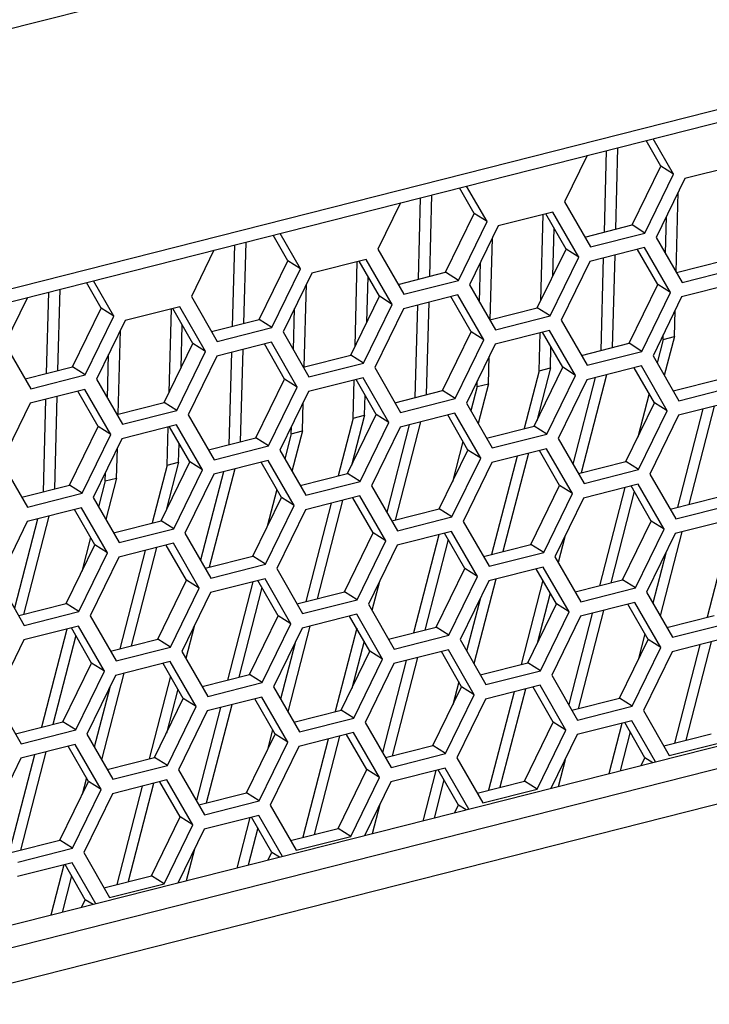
# Model space of a CAD drawing. Header units: millimetres. Extents: x 0 to 420, y 0 to 297.
# Tile 98 of 136: x 343.78 to 346.8, y 120.07 to 124.39. Entities that reach past the tile are written whole.
import ezdxf

# ---------------------------------------------------------------- set-up
doc = ezdxf.new("R2010")
doc.units = ezdxf.units.MM
doc.header["$LTSCALE"] = 23.1
doc.layers.get('0').update_dxf_attribs({"linetype": 'CONTINUOUS'})

msp = doc.modelspace()

# ---------------------------------------------------------------- linework, layer by layer
at = {"color": 7, "linetype": 'Continuous'}
for p, q in [((360.9696, 128.7219), (328.9277, 120.5923)), ((330.8356, 119.9355), (359, 127.0814)), ((330.7777, 119.8633), (358.9421, 127.0091)), ((357.4416, 123.8887), (331.9567, 117.4227)), ((346.5901, 123.7464), (346.5254, 123.8588)), ((346.6459, 123.7111), (346.5564, 123.8666)), ((357.5382, 123.8141), (332.0279, 117.3417)), ((346.342, 123.4571), (346.3516, 123.8147)), ((346.3918, 123.4697), (346.4014, 123.8273)), ((346.2661, 123.793), (346.167, 123.5896)), ((346.4642, 123.4881), (346.5901, 123.7464)), ((346.6459, 123.7111), (346.5901, 123.7464)), ((346.9347, 123.7527), (346.6953, 123.6919)), ((346.52, 123.4528), (346.6459, 123.7111)), ((346.6953, 123.6919), (346.5694, 123.4336)), ((357.5902, 123.6723), (332.08, 117.1999)), ((345.7711, 123.5386), (345.7065, 123.651)), ((345.8269, 123.5033), (345.7375, 123.6588)), ((345.5258, 123.25), (345.5354, 123.6076)), ((345.5755, 123.2626), (345.5852, 123.6202)), ((346.6569, 123.2815), (346.6664, 123.6326)), ((345.4471, 123.5852), (345.348, 123.3818)), ((346.167, 123.5896), (346.2805, 123.392)), ((345.6453, 123.2803), (345.7711, 123.5386)), ((345.8269, 123.5033), (345.7711, 123.5386)), ((346.1158, 123.5449), (345.8764, 123.4841)), ((346.0637, 123.1571), (346.0739, 123.5342)), ((346.1736, 123.3826), (346.0848, 123.537)), ((346.2294, 123.3473), (346.1158, 123.5449)), ((346.6097, 123.3636), (346.6141, 123.5252)), ((345.7011, 123.245), (345.8269, 123.5033)), ((345.8764, 123.4841), (345.7505, 123.2258)), ((346.116, 123.2645), (346.1216, 123.473)), ((346.2557, 123.4352), (346.4642, 123.4881)), ((346.52, 123.4528), (346.4642, 123.4881)), ((344.9522, 123.3308), (344.8876, 123.4432)), ((345.008, 123.2955), (344.9185, 123.4511)), ((345.8406, 123.0718), (345.8503, 123.4306)), ((346.2805, 123.392), (346.52, 123.4528)), ((346.5694, 123.4336), (346.683, 123.2361)), ((344.7095, 123.0429), (344.7192, 123.4005)), ((344.7593, 123.0555), (344.7689, 123.4131)), ((345.348, 123.3818), (345.4616, 123.1842)), ((346.0477, 123.1243), (346.1736, 123.3826)), ((346.2294, 123.3473), (346.1736, 123.3826)), ((346.5183, 123.389), (346.2788, 123.3282)), ((346.5761, 123.2267), (346.4873, 123.3811)), ((346.6319, 123.1914), (346.5183, 123.389)), ((344.6282, 123.3774), (344.5291, 123.174)), ((346.1035, 123.0891), (346.2294, 123.3473)), ((346.328, 122.9374), (346.3389, 123.3434)), ((346.3778, 122.95), (346.3887, 123.3561)), ((344.8263, 123.0725), (344.9522, 123.3308)), ((344.8821, 123.0372), (345.008, 123.2955)), ((345.008, 123.2955), (344.9522, 123.3308)), ((345.2969, 123.3371), (345.0574, 123.2764)), ((345.2476, 122.9552), (345.2576, 123.3272)), ((345.3547, 123.1749), (345.2659, 123.3292)), ((345.4105, 123.1396), (345.2969, 123.3371)), ((345.7933, 123.1513), (345.798, 123.3233)), ((346.2788, 123.3282), (346.153, 123.0699)), ((346.6582, 123.2792), (346.8667, 123.3321)), ((346.683, 123.2361), (346.9225, 123.2968)), ((345.0574, 123.2764), (344.9316, 123.0181)), ((345.2999, 123.0625), (345.3053, 123.2608)), ((345.4368, 123.2274), (345.6453, 123.2803)), ((345.7011, 123.245), (345.6453, 123.2803)), ((344.1333, 123.123), (344.0686, 123.2354)), ((344.1891, 123.0877), (344.0996, 123.2433)), ((345.0244, 122.8647), (345.0342, 123.2287)), ((345.4616, 123.1842), (345.7011, 123.245)), ((345.7505, 123.2258), (345.8641, 123.0283)), ((346.4502, 122.9684), (346.5761, 123.2267)), ((346.6319, 123.1914), (346.5761, 123.2267)), ((346.9208, 123.233), (346.6813, 123.1723)), ((343.8093, 123.1696), (343.7101, 122.9662)), ((343.8933, 122.8358), (343.9029, 123.1934)), ((343.9431, 122.8484), (343.9527, 123.206)), ((344.5291, 123.174), (344.6427, 122.9765)), ((345.2288, 122.9166), (345.3547, 123.1749)), ((345.4105, 123.1396), (345.3547, 123.1749)), ((345.6993, 123.1812), (345.4599, 123.1204)), ((345.7571, 123.0189), (345.6684, 123.1733)), ((345.8129, 122.9836), (345.6993, 123.1812)), ((346.506, 122.9331), (346.6319, 123.1914)), ((346.6813, 123.1723), (346.5555, 122.914)), ((344.0074, 122.8647), (344.1333, 123.123)), ((344.1891, 123.0877), (344.1333, 123.123)), ((344.4779, 123.1293), (344.2385, 123.0686)), ((344.5357, 122.9671), (344.447, 123.1215)), ((344.5915, 122.9318), (344.4779, 123.1293)), ((344.977, 122.9391), (344.9819, 123.1213)), ((345.2846, 122.8813), (345.4105, 123.1396)), ((345.5118, 122.7303), (345.5227, 123.1364)), ((345.5616, 122.7429), (345.5725, 123.149)), ((345.8393, 123.0715), (346.0477, 123.1243)), ((346.1035, 123.0891), (346.0477, 123.1243)), ((344.0632, 122.8294), (344.1891, 123.0877)), ((344.4315, 122.7532), (344.4414, 123.1201)), ((345.4599, 123.1204), (345.334, 122.8621)), ((345.8641, 123.0283), (346.1035, 123.0891)), ((346.6493, 122.9981), (346.6524, 123.1129)), ((344.2385, 123.0686), (344.1126, 122.8103)), ((344.4839, 122.8606), (344.4889, 123.0485)), ((344.6179, 123.0196), (344.8263, 123.0725)), ((344.6427, 122.9765), (344.8821, 123.0372)), ((344.8821, 123.0372), (344.8263, 123.0725)), ((346.153, 123.0699), (346.2666, 122.8724)), ((344.2082, 122.6576), (344.2181, 123.0268)), ((344.9316, 123.0181), (345.0452, 122.8205)), ((345.6313, 122.7606), (345.7571, 123.0189)), ((345.8129, 122.9836), (345.7571, 123.0189)), ((346.1018, 123.0252), (345.8624, 122.9645)), ((346.0554, 122.8474), (346.0599, 123.0146)), ((346.1596, 122.863), (346.0708, 123.0174)), ((346.2154, 122.8277), (346.1018, 123.0252)), ((346.5995, 122.9855), (346.6001, 123.0055)), ((346.5995, 122.9855), (346.6493, 122.9981)), ((346.6493, 122.9981), (346.6052, 122.8274)), ((343.7101, 122.9662), (343.8237, 122.7687)), ((344.4099, 122.7088), (344.5357, 122.9671)), ((344.5915, 122.9318), (344.5357, 122.9671)), ((344.8804, 122.9734), (344.641, 122.9126)), ((344.9382, 122.8111), (344.8494, 122.9655)), ((344.994, 122.7759), (344.8804, 122.9734)), ((345.6871, 122.7253), (345.8129, 122.9836)), ((345.8624, 122.9645), (345.7365, 122.7062)), ((346.1051, 122.86), (346.1077, 122.9534)), ((346.2418, 122.9155), (346.4502, 122.9684)), ((346.506, 122.9331), (346.4502, 122.9684)), ((346.5995, 122.9855), (346.5731, 122.8832)), ((344.1606, 122.7268), (344.1658, 122.9194)), ((344.4657, 122.6735), (344.5915, 122.9318)), ((344.641, 122.9126), (344.5151, 122.6543)), ((344.6956, 122.5232), (344.7065, 122.9293)), ((344.7453, 122.5359), (344.7563, 122.9419)), ((345.0203, 122.8637), (345.2288, 122.9166)), ((345.2846, 122.8813), (345.2288, 122.9166)), ((345.8331, 122.791), (345.8363, 122.911)), ((346.2666, 122.8724), (346.506, 122.9331)), ((346.5555, 122.914), (346.669, 122.7164)), ((343.7989, 122.8118), (344.0074, 122.8647)), ((344.0632, 122.8294), (344.0074, 122.8647)), ((345.0452, 122.8205), (345.2846, 122.8813)), ((345.334, 122.8621), (345.4476, 122.6646)), ((346.0338, 122.6047), (346.1596, 122.863)), ((346.2154, 122.8277), (346.1596, 122.863)), ((346.5043, 122.8693), (346.2649, 122.8085)), ((346.6179, 122.6718), (346.5043, 122.8693)), ((343.8237, 122.7687), (344.0632, 122.8294)), ((346.0554, 122.8474), (345.9898, 122.5936)), ((346.1051, 122.86), (346.0453, 122.6285)), ((346.0554, 122.8474), (346.1051, 122.86)), ((346.0896, 122.5694), (346.2154, 122.8277)), ((346.3518, 122.8306), (346.2403, 122.3991)), ((346.5621, 122.7071), (346.4733, 122.8614)), ((344.1126, 122.8103), (344.2262, 122.6127)), ((344.8124, 122.5529), (344.9382, 122.8111)), ((344.8681, 122.5176), (344.994, 122.7759)), ((344.994, 122.7759), (344.9382, 122.8111)), ((345.2829, 122.8175), (345.0434, 122.7567)), ((345.2392, 122.6403), (345.2437, 122.8075)), ((345.3407, 122.6552), (345.2519, 122.8096)), ((345.3965, 122.6199), (345.2829, 122.8175)), ((345.7833, 122.7784), (345.7559, 122.6724)), ((345.7833, 122.7784), (345.784, 122.8036)), ((345.7833, 122.7784), (345.8331, 122.791)), ((345.8331, 122.791), (345.788, 122.6166)), ((346.2649, 122.8085), (346.139, 122.5503)), ((346.302, 122.818), (346.2038, 122.4376)), ((346.6442, 122.7596), (346.8527, 122.8125)), ((346.669, 122.7164), (346.9085, 122.7772)), ((344.0615, 122.7656), (343.822, 122.7049)), ((343.9291, 122.3288), (343.94, 122.7348)), ((344.1193, 122.6034), (344.0305, 122.7578)), ((344.1751, 122.5681), (344.0615, 122.7656)), ((345.0434, 122.7567), (344.9176, 122.4984)), ((345.2889, 122.6529), (345.2913, 122.7411)), ((345.4228, 122.7077), (345.6313, 122.7606)), ((345.6871, 122.7253), (345.6313, 122.7606)), ((346.5383, 122.7484), (346.4888, 122.5565)), ((343.822, 122.7049), (343.6962, 122.4466)), ((343.8793, 122.3161), (343.8903, 122.7222)), ((344.2014, 122.6559), (344.4099, 122.7088)), ((344.4657, 122.6735), (344.4099, 122.7088)), ((345.0168, 122.5839), (345.0202, 122.709)), ((345.4476, 122.6646), (345.6871, 122.7253)), ((345.7365, 122.7062), (345.8501, 122.5087)), ((346.4362, 122.4488), (346.5621, 122.7071)), ((346.6179, 122.6718), (346.5621, 122.7071)), ((346.9068, 122.7134), (346.6673, 122.6526)), ((346.8246, 122.6925), (346.7132, 122.261)), ((344.2262, 122.6127), (344.4657, 122.6735)), ((344.5151, 122.6543), (344.6287, 122.4568)), ((345.2148, 122.3969), (345.3407, 122.6552)), ((345.2889, 122.6529), (345.2318, 122.4317)), ((345.2392, 122.6403), (345.2889, 122.6529)), ((345.3965, 122.6199), (345.3407, 122.6552)), ((345.6854, 122.6615), (345.4459, 122.6008)), ((345.7432, 122.4993), (345.6544, 122.6537)), ((345.799, 122.464), (345.6854, 122.6615)), ((346.492, 122.4135), (346.6179, 122.6718)), ((346.6673, 122.6526), (346.5415, 122.3943)), ((346.7749, 122.6799), (346.6634, 122.2484)), ((343.9934, 122.3451), (344.1193, 122.6034)), ((344.1751, 122.5681), (344.1193, 122.6034)), ((344.464, 122.6097), (344.2245, 122.5489)), ((344.5775, 122.4121), (344.464, 122.6097)), ((345.2392, 122.6403), (345.1736, 122.3865)), ((345.2706, 122.3616), (345.3965, 122.6199)), ((345.4858, 122.6109), (345.3866, 122.2268)), ((345.5356, 122.6235), (345.4241, 122.192)), ((345.8253, 122.5518), (346.0338, 122.6047)), ((346.0896, 122.5694), (346.0338, 122.6047)), ((344.0492, 122.3098), (344.1751, 122.5681)), ((344.4229, 122.4332), (344.4274, 122.6004)), ((344.5218, 122.4474), (344.433, 122.6018)), ((344.9671, 122.5713), (344.9387, 122.4616)), ((344.9671, 122.5713), (344.9679, 122.6017)), ((344.9671, 122.5713), (345.0168, 122.5839)), ((345.0168, 122.5839), (344.9708, 122.4058)), ((345.4459, 122.6008), (345.3201, 122.3425)), ((345.8501, 122.5087), (346.0896, 122.5694)), ((344.2245, 122.5489), (344.0986, 122.2906)), ((344.4727, 122.4459), (344.4749, 122.5289)), ((344.6039, 122.5), (344.8124, 122.5529)), ((344.6287, 122.4568), (344.8681, 122.5176)), ((344.8681, 122.5176), (344.8124, 122.5529)), ((345.7211, 122.5376), (345.6752, 122.3598)), ((346.139, 122.5503), (346.2526, 122.3527)), ((344.2006, 122.3768), (344.2041, 122.5071)), ((344.9176, 122.4984), (345.0312, 122.3009)), ((345.6173, 122.241), (345.7432, 122.4993)), ((345.799, 122.464), (345.7432, 122.4993)), ((345.9586, 122.4728), (345.8472, 122.0413)), ((346.0878, 122.5056), (345.8484, 122.4448)), ((346.0084, 122.4854), (345.897, 122.0539)), ((346.1456, 122.3433), (346.0569, 122.4977)), ((346.2014, 122.3081), (346.0878, 122.5056)), ((343.6962, 122.4466), (343.8098, 122.249)), ((344.4229, 122.4332), (344.3574, 122.1794)), ((344.3959, 122.1891), (344.5218, 122.4474)), ((344.4727, 122.4459), (344.4182, 122.235)), ((344.4229, 122.4332), (344.4727, 122.4459)), ((344.5775, 122.4121), (344.5218, 122.4474)), ((344.8664, 122.4537), (344.627, 122.393)), ((344.9242, 122.2915), (344.8355, 122.4459)), ((344.98, 122.2562), (344.8664, 122.4537)), ((345.6731, 122.2057), (345.799, 122.464)), ((345.8484, 122.4448), (345.7225, 122.1865)), ((346.2278, 122.3959), (346.4362, 122.4488)), ((346.492, 122.4135), (346.4362, 122.4488)), ((344.1509, 122.3642), (344.1518, 122.3997)), ((344.4517, 122.1538), (344.5775, 122.4121)), ((344.627, 122.393), (344.5011, 122.1347)), ((344.6696, 122.4038), (344.5694, 122.0159)), ((344.7193, 122.4164), (344.6079, 121.9849)), ((345.0064, 122.344), (345.2148, 122.3969)), ((345.2706, 122.3616), (345.2148, 122.3969)), ((346.2526, 122.3527), (346.492, 122.4135)), ((346.5415, 122.3943), (346.6551, 122.1968)), ((343.7849, 122.2922), (343.9934, 122.3451)), ((344.0492, 122.3098), (343.9934, 122.3451)), ((344.1509, 122.3642), (344.1216, 122.2508)), ((344.1509, 122.3642), (344.2006, 122.3768)), ((344.2006, 122.3768), (344.1537, 122.195)), ((345.0312, 122.3009), (345.2706, 122.3616)), ((346.0198, 122.0851), (346.1456, 122.3433)), ((346.2014, 122.3081), (346.1456, 122.3433)), ((346.4903, 122.3497), (346.2509, 122.2889)), ((346.6039, 122.1521), (346.4903, 122.3497)), ((343.8098, 122.249), (344.0492, 122.3098)), ((344.9039, 122.3268), (344.8617, 122.1631)), ((345.3201, 122.3425), (345.4336, 122.1449)), ((346.0756, 122.0498), (346.2014, 122.3081)), ((346.4315, 122.3347), (346.32, 121.9032)), ((346.4735, 122.3172), (346.3698, 121.9158)), ((346.5481, 122.1874), (346.4593, 122.3418)), ((344.0986, 122.2906), (344.2122, 122.0931)), ((344.7984, 122.0332), (344.9242, 122.2915)), ((344.8542, 121.9979), (344.98, 122.2562)), ((344.98, 122.2562), (344.9242, 122.2915)), ((345.2689, 122.2978), (345.0295, 122.2371)), ((345.1424, 122.2657), (345.031, 121.8342)), ((345.1922, 122.2783), (345.0807, 121.8468)), ((345.3267, 122.1356), (345.2379, 122.2899)), ((345.3825, 122.1003), (345.2689, 122.2978)), ((346.2509, 122.2889), (346.125, 122.0306)), ((346.6302, 122.2399), (346.8387, 122.2928)), ((346.6551, 122.1968), (346.8945, 122.2575)), ((344.0475, 122.246), (343.808, 122.1852)), ((344.1053, 122.0837), (344.0165, 122.2381)), ((344.1611, 122.0484), (344.0475, 122.246)), ((345.0295, 122.2371), (344.9036, 121.9788)), ((345.4088, 122.1881), (345.6173, 122.241)), ((345.6731, 122.2057), (345.6173, 122.241)), ((343.808, 122.1852), (343.6822, 121.9269)), ((343.8533, 122.1967), (343.7522, 121.8051)), ((343.9031, 122.2093), (343.7917, 121.7778)), ((344.1874, 122.1362), (344.3959, 122.1891)), ((344.4517, 122.1538), (344.3959, 122.1891)), ((345.4336, 122.1449), (345.6731, 122.2057)), ((345.7225, 122.1865), (345.8361, 121.989)), ((346.4223, 121.9291), (346.5481, 122.1874)), ((346.6039, 122.1521), (346.5481, 122.1874)), ((346.8928, 122.1937), (346.6533, 122.133)), ((344.2122, 122.0931), (344.4517, 122.1538)), ((344.5011, 122.1347), (344.6147, 121.9372)), ((345.2008, 121.8773), (345.3267, 122.1356)), ((345.3825, 122.1003), (345.3267, 122.1356)), ((345.6714, 122.1419), (345.4319, 122.0811)), ((345.6152, 122.1276), (345.5038, 121.6961)), ((345.7292, 121.9796), (345.6404, 122.134)), ((345.785, 121.9443), (345.6714, 122.1419)), ((346.4781, 121.8938), (346.6039, 122.1521)), ((346.6533, 122.133), (346.5275, 121.8747)), ((346.682, 122.1402), (346.5868, 121.7716)), ((346.8892, 122.1382), (346.7929, 121.7651)), ((343.9794, 121.8254), (344.1053, 122.0837)), ((344.0867, 122.116), (344.0481, 121.9664)), ((344.1611, 122.0484), (344.1053, 122.0837)), ((344.45, 122.09), (344.2105, 122.0293)), ((344.5636, 121.8925), (344.45, 122.09)), ((345.2566, 121.842), (345.3825, 122.1003)), ((345.6563, 122.1064), (345.5536, 121.7087)), ((345.8113, 122.0322), (346.0198, 122.0851)), ((346.0756, 122.0498), (346.0198, 122.0851)), ((346.168, 122.1187), (346.1389, 122.0064)), ((344.0352, 121.7901), (344.1611, 122.0484)), ((344.3262, 122.0586), (344.2147, 121.6271)), ((344.376, 122.0712), (344.2645, 121.6397)), ((344.5078, 121.9278), (344.419, 122.0822)), ((345.4319, 122.0811), (345.3061, 121.8228)), ((345.8361, 121.989), (346.0756, 122.0498)), ((346.6114, 122.0468), (346.5547, 121.8274)), ((344.2105, 122.0293), (344.0847, 121.771)), ((344.5899, 121.9803), (344.7984, 122.0332)), ((344.6147, 121.9372), (344.8542, 121.9979)), ((344.8542, 121.9979), (344.7984, 122.0332)), ((346.125, 122.0306), (346.2386, 121.8331)), ((344.9036, 121.9788), (345.0172, 121.7812)), ((345.6033, 121.7213), (345.7292, 121.9796)), ((345.785, 121.9443), (345.7292, 121.9796)), ((346.0739, 121.9859), (345.8344, 121.9252)), ((346.1317, 121.8237), (346.0429, 121.9781)), ((346.1875, 121.7884), (346.0739, 121.9859)), ((343.6822, 121.9269), (343.7958, 121.7294)), ((344.3819, 121.6695), (344.5078, 121.9278)), ((344.5636, 121.8925), (344.5078, 121.9278)), ((344.8525, 121.9341), (344.613, 121.8733)), ((344.799, 121.9205), (344.6876, 121.489)), ((344.9102, 121.7719), (344.8215, 121.9262)), ((344.966, 121.7366), (344.8525, 121.9341)), ((345.3544, 121.922), (345.3218, 121.7956)), ((345.6591, 121.686), (345.785, 121.9443)), ((345.8344, 121.9252), (345.7086, 121.6669)), ((345.8658, 121.9331), (345.7696, 121.5607)), ((346.072, 121.9274), (345.9766, 121.558)), ((346.2138, 121.8762), (346.4223, 121.9291)), ((346.4781, 121.8938), (346.4223, 121.9291)), ((344.4377, 121.6342), (344.5636, 121.8925)), ((344.613, 121.8733), (344.4871, 121.615)), ((344.8391, 121.8956), (344.7373, 121.5016)), ((344.9924, 121.8244), (345.2008, 121.8773)), ((345.2566, 121.842), (345.2008, 121.8773)), ((346.1041, 121.8716), (346.0468, 121.6494)), ((346.2386, 121.8331), (346.4781, 121.8938)), ((346.5275, 121.8747), (346.6411, 121.6771)), ((343.771, 121.7725), (343.9794, 121.8254)), ((344.0352, 121.7901), (343.9794, 121.8254)), ((345.0172, 121.7812), (345.2566, 121.842)), ((345.7978, 121.8501), (345.7375, 121.6165)), ((346.4763, 121.83), (346.2369, 121.7693)), ((346.5899, 121.6325), (346.4763, 121.83)), ((343.7958, 121.7294), (344.0352, 121.7901)), ((345.3061, 121.8228), (345.4197, 121.6253)), ((346.0058, 121.5654), (346.1317, 121.8237)), ((346.0616, 121.5301), (346.1875, 121.7884)), ((346.1875, 121.7884), (346.1317, 121.8237)), ((346.2888, 121.7824), (346.1854, 121.3817)), ((346.3386, 121.7951), (346.2272, 121.3635)), ((346.5341, 121.6678), (346.4454, 121.8221)), ((344.0847, 121.771), (344.1983, 121.5734)), ((344.7844, 121.5136), (344.9102, 121.7719)), ((344.966, 121.7366), (344.9102, 121.7719)), ((345.2549, 121.7782), (345.0155, 121.7174)), ((345.3127, 121.6159), (345.2239, 121.7703)), ((345.3685, 121.5806), (345.2549, 121.7782)), ((346.2369, 121.7693), (346.111, 121.511)), ((346.6163, 121.7203), (346.8247, 121.7732)), ((346.6411, 121.6771), (346.8805, 121.7379)), ((344.0335, 121.7263), (343.7941, 121.6656)), ((343.9828, 121.7134), (343.8713, 121.2819)), ((344.0913, 121.5641), (344.0025, 121.7185)), ((344.1471, 121.5288), (344.0335, 121.7263)), ((344.5409, 121.7253), (344.5046, 121.5847)), ((344.8402, 121.4783), (344.966, 121.7366)), ((345.0155, 121.7174), (344.8896, 121.4591)), ((345.0495, 121.7261), (344.9524, 121.3499)), ((345.2548, 121.7166), (345.1604, 121.3509)), ((345.3949, 121.6684), (345.6033, 121.7213)), ((345.6591, 121.686), (345.6033, 121.7213)), ((343.7941, 121.6656), (343.6682, 121.4073)), ((344.0219, 121.6848), (343.9211, 121.2945)), ((344.1734, 121.6166), (344.3819, 121.6695)), ((344.4377, 121.6342), (344.3819, 121.6695)), ((344.9843, 121.6534), (344.9203, 121.4057)), ((345.2869, 121.6608), (345.2332, 121.4527)), ((345.4197, 121.6253), (345.6591, 121.686)), ((345.7086, 121.6669), (345.8221, 121.4694)), ((346.4083, 121.4095), (346.5341, 121.6678)), ((346.5199, 121.6926), (346.4902, 121.5775)), ((346.5899, 121.6325), (346.5341, 121.6678)), ((346.8788, 121.6741), (346.6394, 121.6133)), ((346.8114, 121.657), (346.7, 121.2254)), ((344.1983, 121.5734), (344.4377, 121.6342)), ((344.4871, 121.615), (344.6007, 121.4175)), ((345.1869, 121.3576), (345.3127, 121.6159)), ((345.3685, 121.5806), (345.3127, 121.6159)), ((345.6574, 121.6222), (345.418, 121.5615)), ((345.7152, 121.46), (345.6264, 121.6144)), ((345.771, 121.4247), (345.6574, 121.6222)), ((346.4641, 121.3742), (346.5899, 121.6325)), ((346.6394, 121.6133), (346.5135, 121.355)), ((346.7617, 121.6443), (346.6502, 121.2128)), ((344.436, 121.5704), (344.1965, 121.5096)), ((344.5496, 121.3728), (344.436, 121.5704)), ((345.2427, 121.3223), (345.3685, 121.5806)), ((345.4726, 121.5753), (345.3682, 121.1709)), ((345.5224, 121.588), (345.4109, 121.1564)), ((345.7973, 121.5125), (346.0058, 121.5654)), ((346.0616, 121.5301), (346.0058, 121.5654)), ((343.9655, 121.3058), (344.0913, 121.5641)), ((344.0212, 121.2705), (344.1471, 121.5288)), ((344.1471, 121.5288), (344.0913, 121.5641)), ((344.4938, 121.4081), (344.405, 121.5625)), ((345.418, 121.5615), (345.2921, 121.3032)), ((345.8221, 121.4694), (346.0616, 121.5301)), ((344.1965, 121.5096), (344.0707, 121.2513)), ((344.2333, 121.519), (344.1352, 121.1391)), ((344.4377, 121.5058), (344.3442, 121.1438)), ((344.5759, 121.4607), (344.7844, 121.5136)), ((344.6007, 121.4175), (344.8402, 121.4783)), ((344.8402, 121.4783), (344.7844, 121.5136)), ((345.7027, 121.4817), (345.6766, 121.3808)), ((346.111, 121.511), (346.2246, 121.3134)), ((344.1707, 121.4567), (344.1031, 121.1949)), ((344.4697, 121.4499), (344.4197, 121.256)), ((344.8896, 121.4591), (345.0032, 121.2616)), ((345.5893, 121.2017), (345.7152, 121.46)), ((345.771, 121.4247), (345.7152, 121.46)), ((346.0599, 121.4663), (345.8204, 121.4055)), ((345.9455, 121.4373), (345.834, 121.0057)), ((345.9952, 121.4499), (345.8838, 121.0183)), ((346.1177, 121.304), (346.0289, 121.4584)), ((346.1735, 121.2688), (346.0599, 121.4663)), ((343.6682, 121.4073), (343.7818, 121.2097)), ((344.3679, 121.1498), (344.4938, 121.4081)), ((344.5496, 121.3728), (344.4938, 121.4081)), ((344.8385, 121.4144), (344.599, 121.3537)), ((344.8963, 121.2522), (344.8075, 121.4066)), ((344.9521, 121.2169), (344.8385, 121.4144)), ((345.6451, 121.1664), (345.771, 121.4247)), ((345.8204, 121.4055), (345.6946, 121.1472)), ((346.1998, 121.3566), (346.4083, 121.4095)), ((346.4641, 121.3742), (346.4083, 121.4095)), ((344.4237, 121.1145), (344.5496, 121.3728)), ((344.599, 121.3537), (344.4732, 121.0954)), ((344.6564, 121.3682), (344.551, 120.9601)), ((344.7062, 121.3809), (344.5947, 120.9493)), ((344.9784, 121.3047), (345.1869, 121.3576)), ((345.2427, 121.3223), (345.1869, 121.3576)), ((346.2246, 121.3134), (346.4641, 121.3742)), ((346.5135, 121.355), (346.6271, 121.1575)), ((343.757, 121.2529), (343.9655, 121.3058)), ((344.0212, 121.2705), (343.9655, 121.3058)), ((345.0032, 121.2616), (345.2427, 121.3223)), ((346.4624, 121.3104), (346.2229, 121.2496)), ((346.5664, 121.1295), (346.4624, 121.3104)), ((343.7818, 121.2097), (344.0212, 121.2705)), ((344.8855, 121.2709), (344.8631, 121.1841)), ((345.2921, 121.3032), (345.4057, 121.1056)), ((345.9918, 121.0458), (346.1177, 121.304)), ((346.0476, 121.0105), (346.1735, 121.2688)), ((346.1735, 121.2688), (346.1177, 121.304)), ((346.4183, 121.2992), (346.361, 121.0774)), ((346.5202, 121.1481), (346.4314, 121.3025)), ((344.0707, 121.2513), (344.1843, 121.0538)), ((344.7704, 120.9939), (344.8963, 121.2522)), ((344.9521, 121.2169), (344.8963, 121.2522)), ((345.2409, 121.2585), (345.0015, 121.1978)), ((345.1292, 121.2302), (345.0178, 120.7986)), ((345.179, 121.2428), (345.0675, 120.8112)), ((345.2987, 121.0963), (345.21, 121.2507)), ((345.3545, 121.061), (345.2409, 121.2585)), ((346.2229, 121.2496), (346.1077, 121.0131)), ((346.455, 121.2614), (346.4108, 121.09)), ((346.6023, 121.2006), (346.8108, 121.2535)), ((344.0195, 121.2067), (343.7801, 121.1459)), ((344.0773, 121.0444), (343.9886, 121.1988)), ((344.1331, 121.0091), (344.0195, 121.2067)), ((344.8262, 120.9586), (344.9521, 121.2169)), ((345.0015, 121.1978), (344.8756, 120.9395)), ((345.3809, 121.1488), (345.5893, 121.2017)), ((345.6451, 121.1664), (345.5893, 121.2017)), ((346.6271, 121.1575), (346.8666, 121.2182)), ((343.7801, 121.1459), (343.6542, 120.8876)), ((343.8402, 121.1612), (343.7338, 120.7492)), ((343.8899, 121.1738), (343.7785, 120.7422)), ((344.1595, 121.0969), (344.3679, 121.1498)), ((344.4237, 121.1145), (344.3679, 121.1498)), ((345.4057, 121.1056), (345.6451, 121.1664)), ((345.6946, 121.1472), (345.8082, 120.9497)), ((346.1694, 121.1397), (346.1387, 121.021)), ((346.5033, 121.1135), (346.5202, 121.1481)), ((346.5544, 121.1264), (346.5202, 121.1481)), ((344.1843, 121.0538), (344.4237, 121.1145)), ((344.4732, 121.0954), (344.5868, 120.8979)), ((345.1729, 120.838), (345.2987, 121.0963)), ((345.3545, 121.061), (345.2987, 121.0963)), ((345.6434, 121.1026), (345.404, 121.0418)), ((345.6021, 121.0921), (345.5448, 120.8703)), ((345.7012, 120.9403), (345.6124, 121.0947)), ((345.7474, 120.9217), (345.6434, 121.1026)), ((344.0683, 121.0601), (344.0495, 120.9874)), ((344.422, 121.0507), (344.1826, 120.99)), ((344.5356, 120.8532), (344.422, 121.0507)), ((345.2287, 120.8027), (345.3545, 121.061)), ((345.6378, 121.0506), (345.5945, 120.8829)), ((345.7834, 120.9929), (345.9918, 121.0458)), ((346.0476, 121.0105), (345.9918, 121.0458)), ((343.9515, 120.7861), (344.0773, 121.0444)), ((344.0073, 120.7508), (344.1331, 121.0091)), ((344.1331, 121.0091), (344.0773, 121.0444)), ((344.313, 121.0231), (344.2016, 120.5915)), ((344.3628, 121.0357), (344.2513, 120.6042)), ((344.4798, 120.8885), (344.391, 121.0429)), ((345.404, 121.0418), (345.2887, 120.8053)), ((345.8082, 120.9497), (346.0476, 121.0105)), ((344.1826, 120.99), (344.0567, 120.7317)), ((344.5619, 120.941), (344.7704, 120.9939)), ((344.8262, 120.9586), (344.7704, 120.9939)), ((344.5868, 120.8979), (344.8262, 120.9586)), ((344.8756, 120.9395), (344.9892, 120.7419)), ((345.3558, 120.943), (345.3225, 120.8139)), ((345.6843, 120.9057), (345.7012, 120.9403)), ((345.7355, 120.9187), (345.7012, 120.9403)), ((344.3539, 120.6302), (344.4798, 120.8885)), ((344.5356, 120.8532), (344.4798, 120.8885)), ((344.8245, 120.8948), (344.585, 120.834)), ((344.7858, 120.885), (344.7285, 120.6632)), ((344.8823, 120.7326), (344.7935, 120.8869)), ((344.9285, 120.7139), (344.8245, 120.8948)), ((344.4097, 120.5949), (344.5356, 120.8532)), ((344.585, 120.834), (344.4698, 120.5975)), ((344.8207, 120.8397), (344.7783, 120.6758)), ((344.9644, 120.7851), (345.1729, 120.838)), ((345.2287, 120.8027), (345.1729, 120.838)), ((343.743, 120.7332), (343.9515, 120.7861)), ((344.0073, 120.7508), (343.9515, 120.7861)), ((344.9892, 120.7419), (345.2287, 120.8027)), ((343.7678, 120.6901), (344.0073, 120.7508)), ((344.5423, 120.7463), (344.5062, 120.6068)), ((344.0567, 120.7317), (344.1703, 120.5341)), ((344.8654, 120.6979), (344.8823, 120.7326)), ((344.9166, 120.7109), (344.8823, 120.7326)), ((344.0056, 120.687), (343.7661, 120.6263)), ((343.9696, 120.6779), (343.9123, 120.4561)), ((344.0634, 120.5248), (343.9746, 120.6792)), ((344.1096, 120.5061), (344.0056, 120.687)), ((344.0035, 120.6289), (343.9621, 120.4687)), ((344.1455, 120.5773), (344.3539, 120.6302)), ((344.4097, 120.5949), (344.3539, 120.6302)), ((344.1703, 120.5341), (344.4097, 120.5949)), ((344.0465, 120.4901), (344.0634, 120.5248)), ((344.0976, 120.5031), (344.0634, 120.5248))]:
    msp.add_line(p, q, dxfattribs=at)

doc.saveas('drawing.dxf')
